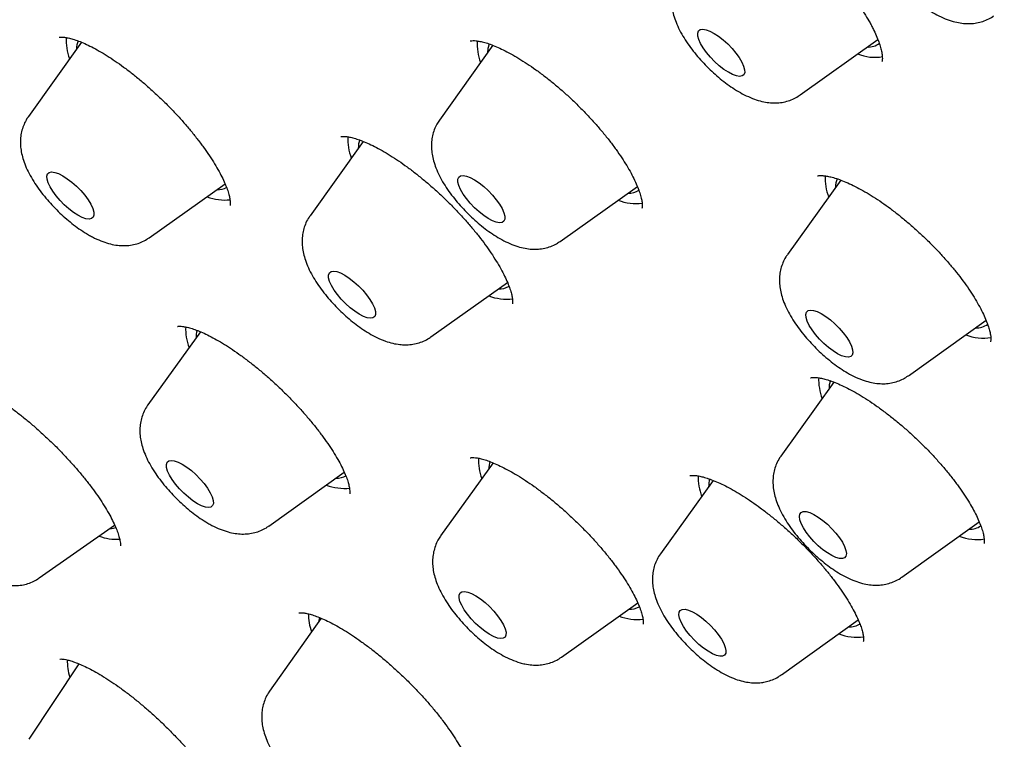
# Model space of a CAD drawing. Header units: millimetres. Extents: x 8 to 1577, y 12 to 2536.
# Tile 13 of 66: x 1320 to 1334, y 724 to 735. Entities that reach past the tile are written whole.
import ezdxf

# ---------------------------------------------------------------- set-up
doc = ezdxf.new("R2010")
doc.units = ezdxf.units.MM

msp = doc.modelspace()

# ---------------------------------------------------------------- linework, layer by layer
at = {"color": 7, "linetype": 'Continuous', "lineweight": 30}
for p, q in [((1330.921, 733.578), (1332.032, 734.371)), ((1320.654, 734.331), (1319.896, 733.269)), ((1326.531, 734.287), (1325.768, 733.218)), ((1326.462, 734.244), (1326.456, 734.183)), ((1319.893, 733.264), (1319.896, 733.269)), ((1324.678, 732.915), (1323.92, 731.853)), ((1321.623, 731.538), (1322.707, 732.307)), ((1327.494, 731.487), (1328.597, 732.269)), ((1331.503, 732.362), (1330.74, 731.298)), ((1325.646, 730.122), (1326.741, 730.899)), ((1332.467, 729.567), (1333.577, 730.36)), ((1322.354, 730.196), (1321.604, 729.151)), ((1331.404, 729.476), (1330.647, 728.421)), ((1326.535, 728.323), (1325.786, 727.279)), ((1323.331, 727.42), (1324.409, 728.19)), ((1329.679, 728.073), (1328.926, 727.025)), ((1332.374, 726.69), (1333.48, 727.48)), ((1320.053, 726.679), (1321.129, 727.434)), ((1327.513, 725.548), (1328.601, 726.325)), ((1324.077, 726.104), (1323.341, 725.061)), ((1330.653, 725.294), (1331.752, 726.079)), ((1320.615, 725.454), (1319.902, 724.376)), ((1323.339, 725.057), (1323.341, 725.061))]:
    msp.add_line(p, q, dxfattribs=at)
at = {"color": 7, "linetype": 'Continuous', "lineweight": 30, "flags": 128}
for points in [[(1329.499, 734.312), (1329.473, 734.37), (1329.46, 734.42), (1329.459, 734.462), (1329.471, 734.492), (1329.495, 734.511), (1329.531, 734.517), (1329.577, 734.51), (1329.631, 734.49), (1329.692, 734.458), (1329.756, 734.416), (1329.822, 734.364), (1329.887, 734.306), (1329.948, 734.243), (1330.004, 734.177), (1330.051, 734.111), (1330.088, 734.048), (1330.114, 733.99), (1330.128, 733.939), (1330.129, 733.898), (1330.117, 733.867), (1330.092, 733.849), (1330.057, 733.843), (1330.011, 733.85), (1329.956, 733.87), (1329.896, 733.902), (1329.831, 733.944), (1329.765, 733.995), (1329.7, 734.054), (1329.639, 734.117), (1329.584, 734.183), (1329.537, 734.249), (1329.499, 734.312)], [(1326.483, 734.309), (1326.48, 734.304), (1326.462, 734.244)], [(1320.388, 732.424), (1320.452, 732.382), (1320.518, 732.332), (1320.583, 732.274), (1320.645, 732.211), (1320.701, 732.145), (1320.749, 732.08), (1320.787, 732.016), (1320.815, 731.957), (1320.83, 731.906), (1320.832, 731.863), (1320.822, 731.832), (1320.799, 731.812), (1320.764, 731.804), (1320.719, 731.81), (1320.665, 731.828), (1320.605, 731.859), (1320.541, 731.9), (1320.475, 731.951), (1320.41, 732.008), (1320.349, 732.071), (1320.292, 732.137), (1320.244, 732.203), (1320.206, 732.266), (1320.178, 732.325), (1320.163, 732.376), (1320.161, 732.419), (1320.172, 732.451), (1320.195, 732.471), (1320.229, 732.478), (1320.274, 732.472), (1320.328, 732.454), (1320.388, 732.424)], [(1326.033, 732.374), (1326.046, 732.404), (1326.071, 732.422), (1326.108, 732.427), (1326.155, 732.419), (1326.21, 732.398), (1326.271, 732.366), (1326.335, 732.323), (1326.401, 732.271), (1326.466, 732.212), (1326.527, 732.148), (1326.581, 732.082), (1326.628, 732.017), (1326.665, 731.954), (1326.69, 731.896), (1326.703, 731.846), (1326.703, 731.805), (1326.69, 731.776), (1326.664, 731.758), (1326.628, 731.753), (1326.581, 731.761), (1326.526, 731.782), (1326.465, 731.814), (1326.401, 731.857), (1326.335, 731.909), (1326.27, 731.968), (1326.209, 732.032), (1326.154, 732.098), (1326.108, 732.163), (1326.071, 732.226), (1326.046, 732.284), (1326.033, 732.334), (1326.033, 732.374)], [(1324.257, 731.062), (1324.302, 731.055), (1324.357, 731.035), (1324.417, 731.004), (1324.481, 730.962), (1324.547, 730.911), (1324.612, 730.852), (1324.674, 730.789), (1324.729, 730.723), (1324.776, 730.657), (1324.814, 730.594), (1324.84, 730.536), (1324.854, 730.485), (1324.855, 730.444), (1324.844, 730.413), (1324.819, 730.394), (1324.784, 730.388), (1324.738, 730.395), (1324.684, 730.414), (1324.623, 730.446), (1324.559, 730.488), (1324.493, 730.539), (1324.428, 730.598), (1324.367, 730.661), (1324.311, 730.727), (1324.264, 730.792), (1324.226, 730.856), (1324.2, 730.914), (1324.186, 730.964), (1324.185, 731.006), (1324.197, 731.037), (1324.221, 731.056), (1324.257, 731.062)], [(1331.007, 730.399), (1331.003, 730.442), (1331.012, 730.476), (1331.034, 730.497), (1331.068, 730.506), (1331.111, 730.501), (1331.164, 730.484), (1331.223, 730.455), (1331.287, 730.415), (1331.353, 730.366), (1331.418, 730.308), (1331.481, 730.246), (1331.537, 730.18), (1331.587, 730.114), (1331.626, 730.051), (1331.655, 729.991), (1331.671, 729.939), (1331.675, 729.895), (1331.666, 729.862), (1331.644, 729.841), (1331.611, 729.832), (1331.567, 729.836), (1331.514, 729.853), (1331.455, 729.882), (1331.391, 729.923), (1331.325, 729.972), (1331.26, 730.029), (1331.198, 730.092), (1331.141, 730.157), (1331.092, 730.223), (1331.052, 730.287), (1331.023, 730.346), (1331.007, 730.399)], [(1331.355, 729.499), (1331.338, 729.438), (1331.334, 729.379)], [(1321.6, 729.145), (1321.604, 729.151), (1321.604, 729.151)], [(1322.094, 728.304), (1322.159, 728.263), (1322.225, 728.213), (1322.29, 728.155), (1322.351, 728.092), (1322.407, 728.026), (1322.456, 727.96), (1322.494, 727.897), (1322.522, 727.838), (1322.537, 727.787), (1322.539, 727.744), (1322.528, 727.712), (1322.505, 727.692), (1322.471, 727.685), (1322.426, 727.691), (1322.372, 727.709), (1322.312, 727.739), (1322.248, 727.781), (1322.182, 727.831), (1322.117, 727.889), (1322.055, 727.952), (1321.999, 728.018), (1321.951, 728.083), (1321.912, 728.147), (1321.885, 728.206), (1321.87, 728.257), (1321.868, 728.3), (1321.878, 728.332), (1321.901, 728.351), (1321.936, 728.359), (1321.981, 728.353), (1322.035, 728.335), (1322.094, 728.304)], [(1330.916, 727.592), (1330.935, 727.616), (1330.966, 727.628), (1331.008, 727.626), (1331.059, 727.612), (1331.117, 727.586), (1331.18, 727.548), (1331.245, 727.5), (1331.311, 727.445), (1331.374, 727.383), (1331.432, 727.318), (1331.483, 727.252), (1331.525, 727.188), (1331.556, 727.127), (1331.576, 727.073), (1331.582, 727.027), (1331.576, 726.992), (1331.557, 726.968), (1331.526, 726.956), (1331.484, 726.957), (1331.433, 726.971), (1331.375, 726.998), (1331.312, 727.036), (1331.247, 727.083), (1331.181, 727.139), (1331.118, 727.201), (1331.06, 727.266), (1331.009, 727.332), (1330.967, 727.396), (1330.936, 727.457), (1330.916, 727.511), (1330.91, 727.557), (1330.916, 727.592)], [(1321.054, 727.381), (1321.114, 727.39), (1321.147, 727.4)], [(1326.174, 726.478), (1326.229, 726.457), (1326.29, 726.424), (1326.355, 726.38), (1326.421, 726.328), (1326.485, 726.269), (1326.546, 726.205), (1326.6, 726.139), (1326.647, 726.073), (1326.683, 726.011), (1326.708, 725.954), (1326.72, 725.904), (1326.719, 725.864), (1326.706, 725.834), (1326.68, 725.817), (1326.643, 725.813), (1326.596, 725.821), (1326.541, 725.842), (1326.48, 725.875), (1326.415, 725.919), (1326.349, 725.971), (1326.285, 726.03), (1326.224, 726.094), (1326.169, 726.16), (1326.123, 726.225), (1326.087, 726.288), (1326.062, 726.345), (1326.05, 726.395), (1326.051, 726.435), (1326.064, 726.465), (1326.09, 726.482), (1326.127, 726.486), (1326.174, 726.478)], [(1329.237, 726.23), (1329.277, 726.232), (1329.326, 726.221), (1329.383, 726.197), (1329.445, 726.161), (1329.51, 726.116), (1329.576, 726.062), (1329.64, 726.001), (1329.699, 725.937), (1329.752, 725.871), (1329.796, 725.806), (1329.83, 725.744), (1329.852, 725.688), (1329.861, 725.641), (1329.858, 725.603), (1329.842, 725.576), (1329.813, 725.562), (1329.774, 725.56), (1329.725, 725.571), (1329.668, 725.595), (1329.606, 725.631), (1329.541, 725.676), (1329.475, 725.73), (1329.411, 725.791), (1329.352, 725.855), (1329.299, 725.921), (1329.255, 725.986), (1329.221, 726.048), (1329.199, 726.104), (1329.189, 726.151), (1329.193, 726.189), (1329.209, 726.216), (1329.237, 726.23)], [(1324.053, 726.116), (1324.046, 726.073), (1324.045, 726.06)]]:
    msp.add_lwpolyline(points, dxfattribs=at)
at = {"color": 7, "linetype": 'Continuous', "lineweight": 30}
for centre, radius, start, end in [((1321.163, 734.353), 0.726, 176.2607, 200.9248), ((1320.879, 734.239), 0.294, 157.4777, 180.9314), ((1327.031, 734.301), 0.723, 175.9379, 200.9573), ((1331.901, 734.506), 0.243, 265.2913, 309.3742), ((1331.989, 734.758), 0.642, 247.4408, 279.879), ((1325.189, 732.938), 0.728, 176.4189, 200.9089), ((1324.913, 732.821), 0.304, 157.865, 180.5299), ((1332.012, 732.382), 0.733, 176.5912, 201.1185), ((1322.599, 732.494), 0.27, 268.1177, 299.9489), ((1331.718, 732.267), 0.29, 156.2766, 182.1862), ((1322.706, 732.795), 0.718, 249.0868, 275.9387), ((1328.471, 732.434), 0.261, 267.8622, 304.5488), ((1328.571, 732.723), 0.696, 248.9113, 278.0067), ((1326.624, 731.069), 0.261, 267.6056, 300.4609), ((1326.725, 731.364), 0.702, 248.9629, 277.3992), ((1333.445, 730.5), 0.249, 265.7851, 308.8356), ((1322.889, 730.238), 0.746, 177.706, 201.0043), ((1322.6, 730.118), 0.309, 161.6707, 181.6915), ((1333.534, 730.742), 0.638, 247.3767, 280.3929), ((1331.929, 729.508), 0.743, 177.4267, 201.0329), ((1327.074, 728.367), 0.749, 177.9695, 200.9774), ((1326.79, 728.244), 0.316, 161.5534, 181.4258), ((1324.304, 728.377), 0.272, 267.056, 299.8678), ((1330.214, 728.113), 0.749, 177.9423, 200.9802), ((1329.938, 727.989), 0.324, 161.2997, 181.1576), ((1324.412, 728.679), 0.721, 248.8604, 275.8935), ((1333.349, 727.632), 0.257, 266.3936, 306.6391), ((1321.151, 727.914), 0.682, 248.9249, 274.1892), ((1333.441, 727.867), 0.64, 247.4041, 280.1732), ((1328.488, 726.498), 0.266, 266.6236, 300.3001), ((1324.672, 726.175), 0.777, 180.3821, 199.7577), ((1328.59, 726.792), 0.706, 248.7385, 277.2943), ((1331.627, 726.245), 0.266, 266.9794, 304.5054), ((1331.727, 726.527), 0.694, 248.6431, 278.3897), ((1321.129, 725.475), 0.676, 177.0049, 198.4699)]:
    msp.add_arc(centre, radius, start, end, dxfattribs=at)
for points, knots in [([(1370.457, 725.422), (1370.5, 725.467), (1370.58, 725.55), (1370.689, 725.669), (1370.78, 725.771), (1370.853, 725.856), (1370.909, 725.922), (1370.95, 725.972), (1371.024, 726.065), (1371.103, 726.166), (1371.188, 726.279), (1371.248, 726.362), (1371.316, 726.459), (1371.39, 726.569), (1371.472, 726.694), (1371.556, 726.827), (1371.635, 726.961), (1371.71, 727.092), (1371.783, 727.224), (1371.858, 727.368), (1371.932, 727.517), (1372.004, 727.671), (1372.071, 727.821), (1372.134, 727.969), (1372.189, 728.106), (1372.24, 728.24), (1372.29, 728.375), (1372.351, 728.551), (1372.423, 728.776), (1372.502, 729.05), (1372.567, 729.303), (1372.618, 729.525), (1372.657, 729.715), (1372.692, 729.899), (1372.722, 730.074), (1372.747, 730.235), (1372.769, 730.39), (1372.789, 730.548), (1372.809, 730.723), (1372.827, 730.911), (1372.843, 731.106), (1372.856, 731.303), (1372.865, 731.499), (1372.873, 731.714), (1372.877, 731.942), (1372.878, 732.18), (1372.874, 732.414), (1372.867, 732.656), (1372.855, 732.916), (1372.839, 733.188), (1372.817, 733.467), (1372.788, 733.769), (1372.753, 734.09), (1372.71, 734.424), (1372.663, 734.747), (1372.611, 735.067), (1372.56, 735.358), (1372.509, 735.626), (1372.46, 735.87), (1372.405, 736.133), (1372.342, 736.416), (1372.272, 736.717), (1372.206, 736.985), (1372.15, 737.203), (1372.109, 737.359), (1372.075, 737.485), (1372.049, 737.581), (1372.022, 737.679), (1371.988, 737.801), (1371.942, 737.963), (1371.886, 738.154), (1371.821, 738.374), (1371.744, 738.626), (1371.652, 738.915), (1371.546, 739.242), (1371.422, 739.609), (1371.281, 740.013), (1371.119, 740.457), (1370.974, 740.843), (1370.852, 741.158), (1370.765, 741.377), (1370.685, 741.577), (1370.618, 741.742), (1370.567, 741.865), (1370.532, 741.95), (1370.508, 742.008), (1370.487, 742.058), (1370.465, 742.111), (1370.427, 742.202), (1370.368, 742.34), (1370.285, 742.535), (1370.186, 742.764), (1370.07, 743.029), (1369.921, 743.361), (1369.744, 743.751), (1369.542, 744.183), (1369.287, 744.716), (1368.979, 745.343), (1368.614, 746.06), (1368.248, 746.757), (1367.878, 747.443), (1367.461, 748.194), (1366.985, 749.028), (1366.579, 749.715), (1366.297, 750.184), (1366.156, 750.416), (1366.023, 750.634), (1365.902, 750.831), (1365.797, 751.001), (1365.709, 751.143), (1365.64, 751.254), (1365.588, 751.336), (1365.543, 751.407), (1365.491, 751.491), (1365.419, 751.605), (1365.328, 751.749), (1365.224, 751.912), (1365.078, 752.14), (1364.886, 752.437), (1364.642, 752.813), (1364.371, 753.223), (1364.072, 753.671), (1363.743, 754.158), (1363.384, 754.682), (1363.003, 755.23), (1362.61, 755.787), (1362.213, 756.341), (1361.815, 756.89), (1361.249, 757.659), (1360.512, 758.64), (1359.595, 759.827), (1358.677, 760.984), (1357.755, 762.117), (1356.827, 763.231), (1355.886, 764.333), (1354.902, 765.46), (1353.872, 766.612), (1352.796, 767.784), (1351.708, 768.942), (1350.606, 770.086), (1349.468, 771.24), (1348.294, 772.403), (1347.083, 773.572), (1345.859, 774.724), (1344.619, 775.861), (1343.362, 776.985), (1342.176, 778.017), (1341.067, 778.959), (1340.038, 779.814), (1338.998, 780.659), (1337.944, 781.494), (1336.873, 782.323), (1335.838, 783.105), (1334.84, 783.84), (1333.882, 784.529), (1332.912, 785.209), (1332.132, 785.743), (1331.557, 786.129), (1331.2, 786.366), (1330.878, 786.578), (1330.592, 786.764), (1330.349, 786.921), (1330.148, 787.051), (1329.984, 787.155), (1329.847, 787.242), (1329.736, 787.312), (1329.637, 787.375), (1329.533, 787.441), (1329.404, 787.522), (1329.246, 787.621), (1329.039, 787.749), (1328.779, 787.91), (1328.462, 788.103), (1328.098, 788.323), (1327.696, 788.562), (1327.274, 788.811), (1326.694, 789.146), (1325.978, 789.55), (1325.141, 790.007), (1324.346, 790.427), (1323.589, 790.813), (1322.975, 791.115), (1322.491, 791.347), (1322.127, 791.519), (1321.771, 791.683), (1321.423, 791.84), (1321.087, 791.989), (1320.777, 792.124), (1320.499, 792.242), (1320.255, 792.345), (1320.026, 792.439), (1319.789, 792.536), (1319.54, 792.636), (1319.276, 792.739), (1319, 792.845), (1318.708, 792.955), (1318.406, 793.066), (1318.1, 793.176), (1317.814, 793.275), (1317.548, 793.366), (1317.302, 793.447), (1317.056, 793.527), (1316.816, 793.602), (1316.594, 793.67), (1316.41, 793.725), (1316.261, 793.769), (1316.146, 793.802), (1316.049, 793.829), (1315.956, 793.856), (1315.849, 793.885), (1315.719, 793.921), (1315.564, 793.962), (1315.384, 794.009), (1315.133, 794.073), (1314.829, 794.147), (1314.49, 794.224), (1314.178, 794.29), (1313.855, 794.355), (1313.518, 794.417), (1313.161, 794.478), (1312.806, 794.531), (1312.441, 794.58), (1312.087, 794.62), (1311.747, 794.652), (1311.43, 794.677), (1311.124, 794.694), (1310.839, 794.705), (1310.57, 794.711), (1310.303, 794.712), (1310.025, 794.708), (1309.736, 794.698), (1309.484, 794.683), (1309.274, 794.667), (1309.11, 794.653), (1308.956, 794.637), (1308.818, 794.621), (1308.697, 794.606), (1308.581, 794.59), (1308.453, 794.571), (1308.306, 794.547), (1308.144, 794.519), (1307.978, 794.487), (1307.814, 794.453), (1307.64, 794.414), (1307.455, 794.368), (1307.26, 794.316), (1307.071, 794.261), (1306.894, 794.205), (1306.731, 794.151), (1306.58, 794.097), (1306.444, 794.046), (1306.315, 793.995), (1306.189, 793.943), (1306.055, 793.885), (1305.913, 793.821), (1305.765, 793.75), (1305.62, 793.677), (1305.488, 793.607), (1305.371, 793.542), (1305.26, 793.479), (1305.143, 793.409), (1305.016, 793.331), (1304.888, 793.247), (1304.765, 793.165), (1304.659, 793.089), (1304.564, 793.02), (1304.475, 792.953), (1304.384, 792.883), (1304.309, 792.823), (1304.241, 792.768), (1304.176, 792.713), (1304.092, 792.642), (1303.99, 792.551), (1303.871, 792.442), (1303.786, 792.362), (1303.741, 792.319)], [0, 0, 0, 0, 0.00235, 0.004399, 0.006147, 0.007594, 0.008739, 0.009584, 0.010292, 0.013932, 0.01524, 0.016808, 0.01864, 0.020737, 0.022974, 0.02559, 0.027921, 0.030002, 0.032224, 0.034696, 0.037338, 0.039814, 0.042446, 0.044816, 0.047048, 0.04917, 0.051262, 0.053567, 0.057585, 0.061918, 0.06632, 0.069248, 0.072104, 0.074883, 0.077498, 0.079884, 0.081954, 0.084309, 0.086798, 0.089587, 0.092386, 0.095164, 0.097919, 0.100639, 0.104099, 0.107328, 0.110381, 0.113607, 0.11707, 0.12074, 0.124391, 0.127974, 0.132445, 0.136677, 0.140629, 0.144532, 0.148584, 0.151336, 0.15428, 0.157439, 0.160811, 0.164396, 0.168082, 0.170221, 0.172018, 0.173472, 0.174585, 0.175357, 0.176842, 0.178782, 0.1809, 0.18338, 0.186224, 0.189432, 0.193084, 0.197124, 0.201553, 0.20637, 0.211575, 0.213988, 0.216438, 0.218577, 0.22032, 0.221669, 0.222451, 0.222993, 0.223482, 0.22404, 0.224666, 0.226344, 0.228375, 0.230759, 0.233496, 0.236585, 0.24104, 0.245461, 0.249792, 0.257202, 0.264333, 0.271187, 0.277793, 0.284477, 0.293067, 0.30192, 0.304174, 0.306441, 0.308542, 0.310375, 0.312015, 0.313358, 0.314402, 0.315149, 0.315692, 0.316406, 0.317518, 0.318917, 0.320472, 0.322126, 0.325325, 0.328838, 0.332665, 0.336806, 0.341356, 0.346233, 0.351391, 0.356547, 0.361652, 0.366706, 0.37171, 0.382843, 0.393717, 0.404332, 0.414689, 0.424911, 0.435081, 0.445198, 0.456267, 0.467274, 0.47822, 0.489142, 0.500065, 0.51165, 0.523236, 0.534822, 0.546434, 0.558162, 0.570015, 0.579417, 0.588895, 0.598452, 0.608103, 0.617935, 0.627961, 0.636659, 0.645499, 0.65448, 0.663602, 0.667239, 0.670584, 0.673599, 0.676284, 0.678638, 0.680434, 0.681975, 0.683262, 0.684294, 0.685117, 0.68607, 0.687259, 0.688756, 0.690568, 0.693135, 0.696149, 0.699609, 0.703516, 0.707677, 0.71177, 0.720295, 0.728483, 0.736336, 0.743852, 0.751095, 0.754862, 0.758569, 0.762216, 0.765802, 0.769328, 0.77265, 0.775491, 0.778047, 0.780324, 0.782743, 0.785575, 0.788251, 0.791215, 0.794429, 0.797714, 0.801051, 0.804437, 0.807134, 0.809861, 0.81262, 0.815399, 0.817935, 0.820112, 0.82169, 0.823007, 0.824061, 0.825004, 0.826229, 0.827726, 0.829515, 0.831596, 0.833969, 0.838297, 0.842329, 0.846064, 0.849503, 0.854051, 0.858413, 0.862716, 0.867334, 0.87225, 0.876342, 0.880522, 0.884642, 0.888458, 0.891979, 0.895534, 0.899378, 0.903466, 0.907621, 0.910017, 0.91243, 0.9147, 0.916703, 0.918436, 0.920008, 0.921793, 0.924042, 0.926531, 0.929026, 0.931499, 0.93398, 0.936955, 0.940022, 0.942981, 0.945794, 0.948384, 0.950706, 0.953022, 0.954954, 0.956985, 0.959167, 0.96152, 0.964045, 0.966608, 0.968947, 0.970806, 0.972646, 0.974693, 0.976949, 0.979402, 0.981703, 0.983698, 0.985385, 0.987065, 0.988755, 0.99049, 0.991297, 0.992414, 0.993842, 0.995583, 0.997636, 1, 1, 1, 1]), ([(1329.631, 736.438), (1329.631, 736.438), (1329.63, 736.437), (1329.637, 736.44), (1329.659, 736.445), (1329.699, 736.446), (1329.751, 736.442), (1329.816, 736.431), (1329.893, 736.411), (1329.98, 736.381), (1330.076, 736.341), (1330.179, 736.291), (1330.289, 736.231), (1330.406, 736.161), (1330.529, 736.081), (1330.655, 735.992), (1330.782, 735.894), (1330.91, 735.79), (1331.034, 735.681), (1331.155, 735.568), (1331.272, 735.451), (1331.386, 735.331), (1331.494, 735.208), (1331.597, 735.083), (1331.692, 734.959), (1331.778, 734.837), (1331.855, 734.719), (1331.91, 734.626), (1331.949, 734.554), (1331.984, 734.485), (1332.021, 734.403), (1332.054, 734.315), (1332.077, 734.237), (1332.091, 734.171), (1332.096, 734.118), (1332.096, 734.08), (1332.092, 734.059), (1332.089, 734.052), (1332.09, 734.054), (1332.09, 734.054)], [0, 0, 0, 0, 0.005286, 0.032042, 0.060333, 0.087389, 0.114415, 0.141795, 0.169678, 0.198013, 0.226667, 0.255313, 0.284254, 0.314081, 0.344588, 0.375551, 0.406739, 0.437881, 0.468745, 0.499206, 0.529472, 0.560135, 0.591097, 0.62223, 0.653357, 0.684282, 0.714845, 0.744905, 0.759364, 0.775019, 0.804034, 0.832907, 0.861517, 0.889703, 0.917335, 0.944405, 0.971155, 0.998097, 1, 1, 1, 1]), ([(1331.962, 736.437), (1331.96, 736.434), (1331.939, 736.408), (1331.909, 736.35), (1331.876, 736.267), (1331.856, 736.18), (1331.848, 736.092), (1331.852, 736.003), (1331.866, 735.91), (1331.893, 735.812), (1331.934, 735.707), (1331.988, 735.597), (1332.055, 735.486), (1332.131, 735.379), (1332.212, 735.276), (1332.299, 735.178), (1332.391, 735.084), (1332.486, 734.996), (1332.585, 734.913), (1332.688, 734.837), (1332.794, 734.767), (1332.906, 734.705), (1333.019, 734.655), (1333.128, 734.621), (1333.23, 734.601), (1333.326, 734.595), (1333.419, 734.601), (1333.509, 734.62), (1333.594, 734.652), (1333.654, 734.682), (1333.681, 734.704), (1333.686, 734.708)], [0, 0, 0, 0, 0.003075, 0.033255, 0.062912, 0.092471, 0.122434, 0.153456, 0.186432, 0.222514, 0.262745, 0.306552, 0.350233, 0.392215, 0.43283, 0.472614, 0.512007, 0.551379, 0.590994, 0.631225, 0.672578, 0.715767, 0.761775, 0.80275, 0.839172, 0.872613, 0.904285, 0.934922, 0.964964, 0.994687, 1, 1, 1, 1]), ([(1329.194, 735.308), (1329.193, 735.307), (1329.173, 735.282), (1329.143, 735.226), (1329.109, 735.143), (1329.088, 735.057), (1329.079, 734.969), (1329.081, 734.879), (1329.094, 734.787), (1329.12, 734.69), (1329.159, 734.586), (1329.212, 734.476), (1329.278, 734.365), (1329.353, 734.257), (1329.434, 734.154), (1329.52, 734.055), (1329.611, 733.961), (1329.706, 733.872), (1329.805, 733.789), (1329.907, 733.712), (1330.013, 733.641), (1330.125, 733.579), (1330.237, 733.528), (1330.346, 733.491), (1330.449, 733.47), (1330.546, 733.462), (1330.639, 733.467), (1330.729, 733.485), (1330.815, 733.516), (1330.879, 733.547), (1330.912, 733.573), (1330.92, 733.579)], [0, 0, 0, 0, 0.001373, 0.031524, 0.061115, 0.090563, 0.120357, 0.151132, 0.183752, 0.219346, 0.259008, 0.30242, 0.3461, 0.388105, 0.428694, 0.468404, 0.507685, 0.54691, 0.586352, 0.626364, 0.667435, 0.710253, 0.755774, 0.797133, 0.83386, 0.867445, 0.899162, 0.929782, 0.959772, 0.989419, 1, 1, 1, 1]), ([(1320.335, 734.403), (1320.335, 734.403), (1320.333, 734.402), (1320.343, 734.405), (1320.37, 734.406), (1320.411, 734.403), (1320.466, 734.394), (1320.533, 734.376), (1320.612, 734.349), (1320.702, 734.312), (1320.801, 734.265), (1320.907, 734.207), (1321.019, 734.14), (1321.136, 734.063), (1321.257, 733.978), (1321.381, 733.883), (1321.506, 733.781), (1321.632, 733.673), (1321.757, 733.558), (1321.878, 733.44), (1321.995, 733.32), (1322.106, 733.198), (1322.21, 733.075), (1322.309, 732.952), (1322.4, 732.83), (1322.484, 732.71), (1322.558, 732.594), (1322.621, 732.484), (1322.674, 732.382), (1322.716, 732.291), (1322.746, 732.21), (1322.766, 732.14), (1322.778, 732.082), (1322.782, 732.038), (1322.781, 732.009), (1322.778, 731.997), (1322.778, 731.998), (1322.778, 731.998)], [0, 0, 0, 0, 0.006047, 0.03326, 0.059275, 0.085383, 0.11214, 0.139791, 0.16833, 0.197628, 0.227509, 0.257791, 0.288243, 0.318666, 0.349625, 0.381047, 0.412809, 0.444779, 0.476823, 0.508786, 0.54058, 0.572026, 0.603207, 0.634673, 0.666323, 0.697999, 0.729481, 0.760564, 0.791037, 0.8207, 0.849381, 0.877591, 0.905995, 0.933999, 0.961556, 0.988898, 1, 1, 1, 1]), ([(1326.208, 734.349), (1326.207, 734.349), (1326.206, 734.349), (1326.218, 734.352), (1326.246, 734.355), (1326.289, 734.353), (1326.345, 734.345), (1326.414, 734.329), (1326.493, 734.303), (1326.582, 734.268), (1326.68, 734.223), (1326.787, 734.167), (1326.902, 734.101), (1327.022, 734.025), (1327.145, 733.94), (1327.271, 733.847), (1327.396, 733.747), (1327.52, 733.642), (1327.642, 733.531), (1327.762, 733.415), (1327.88, 733.294), (1327.994, 733.17), (1328.102, 733.045), (1328.202, 732.92), (1328.293, 732.799), (1328.374, 732.681), (1328.446, 732.568), (1328.507, 732.46), (1328.559, 732.358), (1328.601, 732.263), (1328.632, 732.178), (1328.652, 732.105), (1328.664, 732.045), (1328.667, 732.001), (1328.666, 731.978), (1328.664, 731.967), (1328.663, 731.962), (1328.663, 731.963), (1328.663, 731.964)], [0, 0, 0, 0, 0.014041, 0.040362, 0.068122, 0.095246, 0.122459, 0.150043, 0.178017, 0.205992, 0.234959, 0.264758, 0.295219, 0.326149, 0.35735, 0.388626, 0.41977, 0.45067, 0.481412, 0.512635, 0.544288, 0.576188, 0.608101, 0.639749, 0.670922, 0.701444, 0.731515, 0.761772, 0.792043, 0.822107, 0.851737, 0.880704, 0.908821, 0.936, 0.962361, 0.97336, 0.989073, 1, 1, 1, 1]), ([(1319.896, 733.267), (1319.894, 733.264), (1319.872, 733.238), (1319.842, 733.18), (1319.809, 733.096), (1319.789, 733.009), (1319.781, 732.922), (1319.785, 732.832), (1319.799, 732.739), (1319.826, 732.641), (1319.866, 732.536), (1319.921, 732.426), (1319.988, 732.316), (1320.063, 732.208), (1320.145, 732.105), (1320.232, 732.007), (1320.323, 731.913), (1320.419, 731.825), (1320.518, 731.742), (1320.62, 731.666), (1320.7, 731.614), (1320.745, 731.587), (1320.755, 731.581)], [0, 0, 0, 0, 0.00545, 0.049514, 0.092815, 0.135972, 0.179716, 0.225004, 0.273141, 0.325811, 0.384536, 0.448488, 0.512266, 0.573565, 0.632866, 0.690952, 0.748467, 0.805949, 0.863787, 0.922522, 0.982893, 1, 1, 1, 1]), ([(1325.768, 733.216), (1325.756, 733.198), (1325.726, 733.156), (1325.693, 733.081), (1325.668, 732.996), (1325.655, 732.908), (1325.653, 732.819), (1325.663, 732.728), (1325.684, 732.633), (1325.719, 732.531), (1325.767, 732.423), (1325.829, 732.312), (1325.902, 732.202), (1325.981, 732.098), (1326.065, 731.997), (1326.155, 731.902), (1326.249, 731.811), (1326.346, 731.726), (1326.447, 731.646), (1326.552, 731.574), (1326.661, 731.509), (1326.773, 731.454), (1326.883, 731.412), (1326.988, 731.386), (1327.086, 731.374), (1327.181, 731.374), (1327.272, 731.387), (1327.359, 731.413), (1327.434, 731.446), (1327.475, 731.475), (1327.492, 731.487)], [0, 0, 0, 0, 0.020942, 0.050732, 0.080235, 0.109912, 0.14034, 0.172299, 0.20684, 0.245152, 0.287618, 0.33175, 0.374408, 0.415485, 0.455509, 0.494965, 0.534246, 0.573665, 0.613519, 0.654256, 0.696487, 0.741083, 0.783924, 0.822244, 0.856825, 0.889155, 0.920156, 0.950388, 0.980189, 1, 1, 1, 1]), ([(1324.358, 732.983), (1324.358, 732.983), (1324.357, 732.983), (1324.37, 732.986), (1324.398, 732.988), (1324.442, 732.984), (1324.499, 732.974), (1324.568, 732.956), (1324.648, 732.928), (1324.74, 732.891), (1324.841, 732.843), (1324.95, 732.784), (1325.065, 732.716), (1325.184, 732.638), (1325.307, 732.552), (1325.43, 732.458), (1325.555, 732.357), (1325.679, 732.25), (1325.803, 732.136), (1325.925, 732.018), (1326.043, 731.896), (1326.155, 731.773), (1326.26, 731.65), (1326.357, 731.529), (1326.446, 731.409), (1326.526, 731.292), (1326.598, 731.177), (1326.661, 731.067), (1326.713, 730.965), (1326.754, 730.871), (1326.784, 730.79), (1326.803, 730.721), (1326.812, 730.668), (1326.815, 730.628), (1326.814, 730.603), (1326.811, 730.593), (1326.811, 730.594), (1326.811, 730.595)], [0, 0, 0, 0, 0.0150097, 0.0406861, 0.0677727, 0.0941244, 0.1202916, 0.147465, 0.1756526, 0.2047562, 0.2346125, 0.2650331, 0.2958324, 0.3268481, 0.3579025, 0.388698, 0.4197183, 0.45118, 0.4829661, 0.5149362, 0.5469129, 0.5787026, 0.6101609, 0.6411676, 0.6718645, 0.7028494, 0.7340672, 0.7652695, 0.7961343, 0.826365, 0.8556711, 0.883802, 0.9106204, 0.9372681, 0.9642406, 0.9914406, 1, 1, 1, 1]), ([(1331.171, 732.421), (1331.171, 732.421), (1331.17, 732.42), (1331.178, 732.424), (1331.202, 732.427), (1331.242, 732.427), (1331.296, 732.421), (1331.361, 732.408), (1331.439, 732.386), (1331.527, 732.354), (1331.626, 732.312), (1331.734, 732.26), (1331.847, 732.197), (1331.966, 732.125), (1332.088, 732.045), (1332.211, 731.956), (1332.336, 731.859), (1332.462, 731.755), (1332.588, 731.644), (1332.713, 731.528), (1332.834, 731.408), (1332.948, 731.286), (1333.056, 731.164), (1333.156, 731.044), (1333.247, 730.924), (1333.332, 730.805), (1333.407, 730.688), (1333.473, 730.576), (1333.529, 730.471), (1333.573, 730.374), (1333.606, 730.287), (1333.625, 730.225), (1333.635, 730.181), (1333.642, 730.143), (1333.646, 730.103), (1333.645, 730.07), (1333.641, 730.052), (1333.64, 730.051), (1333.64, 730.05)], [0, 0, 0, 0, 0.007956, 0.034535, 0.062822, 0.089689, 0.115331, 0.141851, 0.16935, 0.197779, 0.226987, 0.256776, 0.286932, 0.317254, 0.347529, 0.377579, 0.407953, 0.438926, 0.470319, 0.501932, 0.533514, 0.564815, 0.595657, 0.625944, 0.656211, 0.686811, 0.717531, 0.748157, 0.778478, 0.808285, 0.837378, 0.865591, 0.878446, 0.893887, 0.920787, 0.947629, 0.974671, 1, 1, 1, 1]), ([(1323.921, 731.851), (1323.916, 731.845), (1323.892, 731.815), (1323.861, 731.753), (1323.829, 731.669), (1323.811, 731.582), (1323.805, 731.494), (1323.809, 731.404), (1323.825, 731.311), (1323.854, 731.212), (1323.896, 731.107), (1323.952, 730.996), (1324.021, 730.886), (1324.097, 730.779), (1324.179, 730.676), (1324.267, 730.579), (1324.359, 730.486), (1324.455, 730.398), (1324.554, 730.316), (1324.657, 730.24), (1324.764, 730.172), (1324.877, 730.111), (1324.99, 730.063), (1325.099, 730.03), (1325.193, 730.013), (1325.251, 730.01), (1325.276, 730.009)], [0, 0, 0, 0, 0.008834, 0.043404, 0.077431, 0.111409, 0.145932, 0.181779, 0.220017, 0.261996, 0.30881, 0.359419, 0.409374, 0.457374, 0.503881, 0.549501, 0.594727, 0.63998, 0.685547, 0.731885, 0.779596, 0.82954, 0.882868, 0.929153, 0.970414, 1, 1, 1, 1]), ([(1320.755, 731.581), (1320.775, 731.57), (1320.833, 731.538), (1320.928, 731.494), (1321.038, 731.456), (1321.141, 731.433), (1321.238, 731.424), (1321.332, 731.427), (1321.422, 731.443), (1321.508, 731.473), (1321.575, 731.505), (1321.61, 731.531), (1321.62, 731.539)], [0, 0, 0, 0, 0.07043, 0.214847, 0.347419, 0.465195, 0.572455, 0.673452, 0.770764, 0.865952, 0.959974, 1, 1, 1, 1]), ([(1330.741, 731.296), (1330.733, 731.286), (1330.706, 731.25), (1330.674, 731.183), (1330.644, 731.099), (1330.628, 731.012), (1330.624, 730.923), (1330.63, 730.833), (1330.648, 730.739), (1330.679, 730.639), (1330.724, 730.532), (1330.782, 730.422), (1330.852, 730.311), (1330.929, 730.205), (1331.013, 730.104), (1331.101, 730.007), (1331.194, 729.915), (1331.29, 729.828), (1331.39, 729.747), (1331.494, 729.672), (1331.602, 729.605), (1331.716, 729.545), (1331.829, 729.499), (1331.938, 729.469), (1332.037, 729.454), (1332.132, 729.452), (1332.224, 729.462), (1332.313, 729.486), (1332.394, 729.519), (1332.442, 729.551), (1332.464, 729.566)], [0, 0, 0, 0, 0.013273, 0.043181, 0.072686, 0.102227, 0.132339, 0.163738, 0.197394, 0.2345, 0.275841, 0.320025, 0.363114, 0.404531, 0.444745, 0.484268, 0.523514, 0.562832, 0.602477, 0.642868, 0.68456, 0.728344, 0.775233, 0.814465, 0.849636, 0.882302, 0.913486, 0.943807, 0.97364, 1, 1, 1, 1]), ([(1322.028, 730.273), (1322.028, 730.273), (1322.026, 730.272), (1322.034, 730.275), (1322.058, 730.276), (1322.098, 730.273), (1322.15, 730.264), (1322.216, 730.248), (1322.293, 730.222), (1322.382, 730.186), (1322.48, 730.139), (1322.585, 730.083), (1322.697, 730.017), (1322.813, 729.941), (1322.934, 729.857), (1323.058, 729.764), (1323.184, 729.663), (1323.31, 729.556), (1323.435, 729.443), (1323.558, 729.325), (1323.676, 729.205), (1323.789, 729.084), (1323.895, 728.962), (1323.995, 728.84), (1324.089, 728.719), (1324.174, 728.599), (1324.25, 728.483), (1324.317, 728.373), (1324.372, 728.271), (1324.416, 728.178), (1324.448, 728.097), (1324.47, 728.026), (1324.484, 727.967), (1324.489, 727.921), (1324.489, 727.892), (1324.486, 727.878), (1324.487, 727.88), (1324.487, 727.88)], [0, 0, 0, 0, 0.001865, 0.028865, 0.054716, 0.080682, 0.107335, 0.134929, 0.16346, 0.192796, 0.222755, 0.253145, 0.283748, 0.314319, 0.345366, 0.376893, 0.408777, 0.440888, 0.473094, 0.505234, 0.537213, 0.56888, 0.600232, 0.631823, 0.663615, 0.695464, 0.727145, 0.758453, 0.789175, 0.819105, 0.848057, 0.876409, 0.904938, 0.933047, 0.960649, 0.987912, 1, 1, 1, 1]), ([(1325.276, 730.009), (1325.307, 730.01), (1325.367, 730.012), (1325.457, 730.03), (1325.543, 730.061), (1325.606, 730.092), (1325.638, 730.117), (1325.645, 730.123)], [0, 0, 0, 0, 0.241775, 0.474914, 0.703307, 0.929122, 1, 1, 1, 1]), ([(1318.755, 729.537), (1318.755, 729.537), (1318.753, 729.536), (1318.761, 729.538), (1318.783, 729.539), (1318.82, 729.536), (1318.871, 729.526), (1318.935, 729.509), (1319.01, 729.482), (1319.096, 729.445), (1319.193, 729.398), (1319.298, 729.341), (1319.41, 729.273), (1319.528, 729.196), (1319.649, 729.11), (1319.772, 729.017), (1319.896, 728.917), (1320.02, 728.81), (1320.144, 728.697), (1320.267, 728.58), (1320.386, 728.459), (1320.501, 728.335), (1320.609, 728.211), (1320.711, 728.088), (1320.804, 727.968), (1320.888, 727.851), (1320.964, 727.737), (1321.03, 727.627), (1321.087, 727.524), (1321.133, 727.429), (1321.168, 727.345), (1321.192, 727.272), (1321.206, 727.214), (1321.212, 727.172), (1321.213, 727.147), (1321.21, 727.136), (1321.211, 727.138), (1321.211, 727.138)], [0, 0, 0, 0, 0.001378, 0.0269067, 0.0537433, 0.0802936, 0.106568, 0.1335007, 0.1616017, 0.1907722, 0.2208536, 0.2516525, 0.2829674, 0.3146081, 0.3464102, 0.3781868, 0.4097832, 0.4416511, 0.4738694, 0.5063357, 0.538932, 0.5715059, 0.603924, 0.6360872, 0.6678569, 0.6992135, 0.7307089, 0.7622611, 0.7936453, 0.8246298, 0.8549543, 0.8843533, 0.9125937, 0.9395271, 0.9654141, 0.9922023, 1, 1, 1, 1]), ([(1331.07, 729.538), (1331.07, 729.538), (1331.069, 729.537), (1331.08, 729.541), (1331.107, 729.544), (1331.15, 729.543), (1331.207, 729.536), (1331.275, 729.52), (1331.355, 729.496), (1331.445, 729.461), (1331.543, 729.417), (1331.65, 729.363), (1331.764, 729.298), (1331.884, 729.224), (1332.008, 729.14), (1332.135, 729.048), (1332.262, 728.949), (1332.388, 728.844), (1332.512, 728.734), (1332.632, 728.62), (1332.75, 728.502), (1332.864, 728.38), (1332.973, 728.256), (1333.075, 728.132), (1333.168, 728.009), (1333.252, 727.891), (1333.325, 727.778), (1333.388, 727.671), (1333.44, 727.571), (1333.483, 727.477), (1333.514, 727.392), (1333.536, 727.319), (1333.548, 727.258), (1333.552, 727.212), (1333.551, 727.183), (1333.548, 727.171), (1333.548, 727.172), (1333.548, 727.172)], [0, 0, 0, 0, 0.012973, 0.039144, 0.066709, 0.093797, 0.121052, 0.148776, 0.177042, 0.205692, 0.23454, 0.263977, 0.294173, 0.324961, 0.356161, 0.387589, 0.419045, 0.450338, 0.481355, 0.512185, 0.5434, 0.575032, 0.606898, 0.638761, 0.67034, 0.701414, 0.73179, 0.76138, 0.791342, 0.821194, 0.850764, 0.879831, 0.908191, 0.935726, 0.962501, 0.988917, 1, 1, 1, 1]), ([(1321.604, 729.149), (1321.601, 729.146), (1321.579, 729.119), (1321.549, 729.06), (1321.516, 728.977), (1321.496, 728.89), (1321.488, 728.802), (1321.491, 728.712), (1321.506, 728.62), (1321.533, 728.522), (1321.573, 728.417), (1321.628, 728.307), (1321.695, 728.196), (1321.77, 728.089), (1321.852, 727.986), (1321.939, 727.888), (1322.03, 727.794), (1322.126, 727.706), (1322.225, 727.623), (1322.327, 727.546), (1322.407, 727.494), (1322.452, 727.468), (1322.462, 727.462)], [0, 0, 0, 0, 0.006307, 0.050333, 0.093597, 0.136716, 0.180422, 0.225671, 0.273767, 0.326392, 0.385067, 0.448963, 0.512687, 0.573933, 0.633183, 0.691218, 0.748683, 0.806117, 0.863904, 0.922589, 0.982907, 1, 1, 1, 1]), ([(1326.207, 728.395), (1326.207, 728.395), (1326.205, 728.394), (1326.215, 728.397), (1326.239, 728.399), (1326.28, 728.398), (1326.333, 728.389), (1326.4, 728.373), (1326.477, 728.347), (1326.565, 728.312), (1326.662, 728.267), (1326.768, 728.212), (1326.881, 728.146), (1327, 728.071), (1327.123, 727.986), (1327.249, 727.893), (1327.375, 727.794), (1327.501, 727.688), (1327.624, 727.578), (1327.745, 727.463), (1327.864, 727.343), (1327.979, 727.221), (1328.088, 727.097), (1328.19, 726.974), (1328.284, 726.852), (1328.368, 726.735), (1328.442, 726.623), (1328.506, 726.516), (1328.56, 726.414), (1328.605, 726.319), (1328.639, 726.234), (1328.662, 726.16), (1328.676, 726.099), (1328.681, 726.055), (1328.681, 726.027), (1328.679, 726.018), (1328.679, 726.019), (1328.679, 726.019)], [0, 0, 0, 0, 0.006958, 0.032936, 0.060242, 0.087214, 0.114415, 0.142139, 0.170366, 0.198759, 0.228128, 0.258313, 0.289149, 0.320464, 0.352086, 0.383862, 0.415642, 0.447249, 0.4786, 0.510208, 0.54215, 0.574306, 0.606524, 0.638588, 0.670332, 0.701601, 0.732268, 0.762599, 0.793295, 0.823951, 0.854241, 0.883849, 0.912479, 0.939921, 0.966153, 0.991478, 1, 1, 1, 1]), ([(1330.647, 728.42), (1330.645, 728.417), (1330.623, 728.39), (1330.593, 728.333), (1330.559, 728.249), (1330.539, 728.163), (1330.531, 728.075), (1330.534, 727.985), (1330.548, 727.892), (1330.574, 727.795), (1330.614, 727.69), (1330.669, 727.58), (1330.735, 727.469), (1330.811, 727.362), (1330.892, 727.259), (1330.979, 727.16), (1331.07, 727.067), (1331.166, 726.978), (1331.265, 726.895), (1331.367, 726.818), (1331.473, 726.749), (1331.585, 726.686), (1331.697, 726.636), (1331.807, 726.601), (1331.909, 726.581), (1332.005, 726.574), (1332.098, 726.58), (1332.188, 726.598), (1332.273, 726.63), (1332.336, 726.661), (1332.366, 726.686), (1332.372, 726.691)], [0, 0, 0, 0, 0.003473, 0.033575, 0.063145, 0.092605, 0.122449, 0.153327, 0.18612, 0.221975, 0.261946, 0.30554, 0.349123, 0.391018, 0.431533, 0.471204, 0.510475, 0.549714, 0.589188, 0.629263, 0.670438, 0.713418, 0.759176, 0.800177, 0.836606, 0.870013, 0.901627, 0.932189, 0.962148, 0.991781, 1, 1, 1, 1]), ([(1329.347, 728.141), (1329.348, 728.141), (1329.349, 728.142), (1329.37, 728.145), (1329.406, 728.145), (1329.455, 728.14), (1329.518, 728.127), (1329.593, 728.105), (1329.679, 728.074), (1329.775, 728.033), (1329.88, 727.981), (1329.992, 727.92), (1330.109, 727.849), (1330.23, 727.769), (1330.353, 727.681), (1330.478, 727.585), (1330.605, 727.481), (1330.732, 727.371), (1330.857, 727.256), (1330.978, 727.137), (1331.094, 727.017), (1331.203, 726.896), (1331.304, 726.776), (1331.399, 726.655), (1331.487, 726.536), (1331.567, 726.418), (1331.636, 726.305), (1331.695, 726.199), (1331.743, 726.102), (1331.779, 726.016), (1331.804, 725.942), (1331.82, 725.88), (1331.827, 725.83), (1331.828, 725.795), (1331.825, 725.775), (1331.824, 725.773), (1331.824, 725.772)], [0, 0, 0, 0, 0.023438, 0.050638, 0.07644, 0.102628, 0.129662, 0.157649, 0.186519, 0.21612, 0.246268, 0.276784, 0.307488, 0.33804, 0.368748, 0.399981, 0.431618, 0.463516, 0.495518, 0.527411, 0.559045, 0.590294, 0.621152, 0.652273, 0.683725, 0.715318, 0.746746, 0.777722, 0.80797, 0.837233, 0.865322, 0.893043, 0.920767, 0.948161, 0.975428, 1, 1, 1, 1]), ([(1322.462, 727.462), (1322.481, 727.451), (1322.54, 727.418), (1322.634, 727.375), (1322.744, 727.336), (1322.847, 727.314), (1322.945, 727.305), (1323.038, 727.308), (1323.129, 727.324), (1323.215, 727.354), (1323.283, 727.386), (1323.318, 727.412), (1323.329, 727.42)], [0, 0, 0, 0, 0.070299, 0.214447, 0.346771, 0.464328, 0.571388, 0.672197, 0.769327, 0.864338, 0.958184, 1, 1, 1, 1]), ([(1325.786, 727.277), (1325.773, 727.258), (1325.742, 727.214), (1325.709, 727.137), (1325.684, 727.052), (1325.671, 726.964), (1325.67, 726.875), (1325.68, 726.784), (1325.702, 726.688), (1325.737, 726.586), (1325.786, 726.478), (1325.849, 726.367), (1325.921, 726.258), (1326.001, 726.153), (1326.086, 726.053), (1326.175, 725.958), (1326.269, 725.867), (1326.367, 725.782), (1326.468, 725.703), (1326.573, 725.631), (1326.683, 725.566), (1326.798, 725.509), (1326.879, 725.482), (1326.92, 725.468)], [0, 0, 0, 0, 0.02894, 0.066598, 0.103914, 0.141475, 0.18002, 0.220548, 0.264401, 0.313078, 0.366971, 0.422753, 0.476624, 0.528517, 0.579105, 0.628997, 0.678685, 0.728558, 0.779003, 0.83059, 0.884104, 0.940661, 1, 1, 1, 1]), ([(1328.925, 727.023), (1328.908, 726.997), (1328.875, 726.946), (1328.841, 726.862), (1328.82, 726.776), (1328.811, 726.688), (1328.812, 726.598), (1328.825, 726.506), (1328.85, 726.409), (1328.889, 726.305), (1328.942, 726.196), (1329.007, 726.085), (1329.082, 725.977), (1329.163, 725.873), (1329.249, 725.774), (1329.34, 725.68), (1329.435, 725.591), (1329.534, 725.507), (1329.636, 725.43), (1329.741, 725.36), (1329.852, 725.297), (1329.965, 725.245), (1330.074, 725.208), (1330.177, 725.187), (1330.274, 725.179), (1330.361, 725.182), (1330.416, 725.193), (1330.439, 725.198)], [0, 0, 0, 0, 0.032526, 0.06464, 0.096584, 0.128884, 0.162223, 0.197527, 0.236015, 0.278888, 0.32589, 0.373324, 0.418953, 0.463027, 0.506129, 0.548752, 0.5913, 0.634076, 0.677455, 0.721964, 0.768337, 0.817606, 0.86265, 0.902649, 0.939176, 0.973639, 1, 1, 1, 1]), ([(1318.992, 726.855), (1319.01, 726.842), (1319.063, 726.803), (1319.153, 726.743), (1319.265, 726.681), (1319.377, 726.63), (1319.487, 726.595), (1319.589, 726.574), (1319.685, 726.567), (1319.779, 726.572), (1319.869, 726.59), (1319.954, 726.622), (1320.016, 726.652), (1320.045, 726.675), (1320.051, 726.68)], [0, 0, 0, 0, 0.054383, 0.15992, 0.269474, 0.38604, 0.491174, 0.584553, 0.670073, 0.750925, 0.829038, 0.905579, 0.981268, 1, 1, 1, 1]), ([(1323.758, 726.18), (1323.759, 726.181), (1323.762, 726.181), (1323.784, 726.183), (1323.821, 726.181), (1323.872, 726.173), (1323.936, 726.157), (1324.011, 726.132), (1324.098, 726.097), (1324.195, 726.052), (1324.3, 725.997), (1324.411, 725.932), (1324.527, 725.857), (1324.647, 725.774), (1324.771, 725.683), (1324.898, 725.583), (1325.025, 725.477), (1325.151, 725.365), (1325.275, 725.248), (1325.394, 725.129), (1325.509, 725.009), (1325.617, 724.887), (1325.719, 724.766), (1325.814, 724.645), (1325.901, 724.525), (1325.98, 724.409), (1326.049, 724.299), (1326.107, 724.196), (1326.153, 724.103), (1326.188, 724.021), (1326.212, 723.949), (1326.227, 723.889), (1326.234, 723.842), (1326.235, 723.811), (1326.233, 723.796), (1326.233, 723.798), (1326.233, 723.798)], [0, 0, 0, 0, 0.024639, 0.050299, 0.076094, 0.102616, 0.130126, 0.158621, 0.187968, 0.217977, 0.248451, 0.279178, 0.309883, 0.340992, 0.372598, 0.40458, 0.436807, 0.469146, 0.50144, 0.533583, 0.565447, 0.596957, 0.628649, 0.66056, 0.692559, 0.724417, 0.755932, 0.786888, 0.817075, 0.846294, 0.874823, 0.903471, 0.931684, 0.959339, 0.986539, 1, 1, 1, 1]), ([(1320.345, 725.521), (1320.344, 725.52), (1320.343, 725.52), (1320.357, 725.522), (1320.386, 725.521), (1320.431, 725.514), (1320.488, 725.5), (1320.557, 725.477), (1320.639, 725.445), (1320.732, 725.402), (1320.834, 725.349), (1320.943, 725.286), (1321.059, 725.213), (1321.151, 725.15), (1321.225, 725.097), (1321.299, 725.043), (1321.402, 724.963), (1321.526, 724.861), (1321.651, 724.752), (1321.776, 724.638), (1321.898, 724.519), (1322.016, 724.397), (1322.13, 724.275), (1322.236, 724.152), (1322.334, 724.032), (1322.424, 723.914), (1322.507, 723.798), (1322.581, 723.686), (1322.645, 723.578), (1322.699, 723.478), (1322.742, 723.387), (1322.774, 723.308), (1322.795, 723.242), (1322.806, 723.192), (1322.81, 723.156), (1322.809, 723.135), (1322.809, 723.134), (1322.809, 723.133)], [0, 0, 0, 0, 0.012339, 0.039539, 0.06583, 0.091173, 0.117609, 0.145395, 0.174418, 0.20448, 0.235342, 0.266757, 0.298498, 0.330376, 0.340025, 0.356673, 0.388161, 0.419994, 0.452258, 0.484843, 0.517617, 0.55041, 0.583032, 0.615341, 0.647212, 0.678708, 0.710477, 0.74249, 0.774498, 0.806166, 0.83718, 0.867219, 0.895992, 0.9233, 0.950108, 0.976982, 1, 1, 1, 1]), ([(1326.92, 725.468), (1326.943, 725.462), (1326.998, 725.447), (1327.086, 725.435), (1327.181, 725.433), (1327.273, 725.443), (1327.361, 725.467), (1327.442, 725.501), (1327.489, 725.533), (1327.512, 725.548)], [0, 0, 0, 0, 0.121661, 0.288671, 0.443263, 0.590939, 0.734586, 0.875957, 1, 1, 1, 1]), ([(1330.439, 725.198), (1330.468, 725.206), (1330.526, 725.222), (1330.597, 725.256), (1330.636, 725.284), (1330.65, 725.294)], [0, 0, 0, 0, 0.390386, 0.776221, 1, 1, 1, 1]), ([(1323.341, 725.059), (1323.339, 725.057), (1323.318, 725.031), (1323.289, 724.974), (1323.256, 724.891), (1323.236, 724.804), (1323.228, 724.716), (1323.231, 724.626), (1323.246, 724.534), (1323.273, 724.436), (1323.313, 724.331), (1323.368, 724.221), (1323.435, 724.11), (1323.51, 724.003), (1323.592, 723.9), (1323.678, 723.801), (1323.77, 723.708), (1323.866, 723.619), (1323.965, 723.537), (1324.067, 723.46), (1324.147, 723.408), (1324.192, 723.381), (1324.202, 723.376)], [0, 0, 0, 0, 0.003927, 0.048058, 0.091426, 0.134648, 0.178459, 0.223817, 0.272027, 0.324778, 0.383594, 0.447643, 0.511519, 0.572912, 0.632304, 0.690479, 0.748081, 0.805652, 0.863578, 0.922403, 0.982867, 1, 1, 1, 1])]:
    msp.add_open_spline(points, degree=3, knots=knots, dxfattribs=at)

doc.saveas('drawing.dxf')
